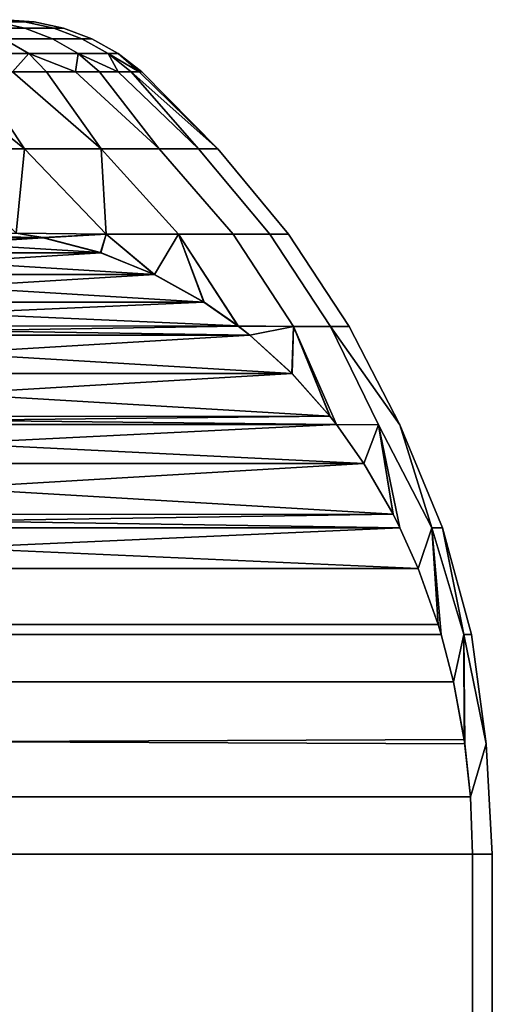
# Model space of a CAD drawing. Header units: metres. Extents: x -109 to 109, y -100 to 76.
# Tile 256 of 256: x 87.22 to 89.49, y 13.28 to 18. Entities that reach past the tile are written whole.
import ezdxf

# ---------------------------------------------------------------- set-up
doc = ezdxf.new("R2010")
doc.units = ezdxf.units.M
doc.layers.add('solid_21062310', color=7, linetype='CONTINUOUS')

msp = doc.modelspace()

# ---------------------------------------------------------------- linework, layer by layer
at = {"layer": 'solid_21062310'}
for points in [[(87.105659, 17.989634, 1.982541), (86.877487, 17.989634, 2.95265), (87.01329, 17.958586, 2.991289), (87.244446, 17.958586, 2.008485)], [(86.877487, 17.989634, -2.95265), (87.105659, 17.989634, -1.982541), (87.244446, 17.958586, -2.008485), (87.01329, 17.958586, -2.991289)], [(87.24334, 17.989634, -0.995517), (87.105659, 17.989634, -1.982541), (87.030586, 18, -1.560308), (87.094444, 18, -1.043813)], [(87.24334, 17.989634, 0.995517), (87.094444, 18, 1.04382), (87.030586, 18, 1.560315)], [(87.24334, 17.989634, 0.995517), (87.030586, 18, 1.560315), (87.105659, 17.989634, 1.982541)], [(87.24334, 17.989634, -0.995517), (87.094444, 18, -1.043813), (87.132568, 18, -0.523782)], [(87.24334, 17.989634, 0.995517), (87.132568, 18, 0.52379), (87.094444, 18, 1.04382)], [(87.24334, 17.989634, 0.995517), (87.105659, 17.989634, 1.982541), (87.244446, 17.958586, 2.008485), (87.383926, 17.958586, 1.008545)], [(87.105659, 17.989634, -1.982541), (87.24334, 17.989634, -0.995517), (87.383926, 17.958586, -1.008545), (87.244446, 17.958586, -2.008485)], [(87.289368, 17.989634), (87.145271, 18, 0.000004), (87.132568, 18, -0.523782), (87.132568, 18, 0.52379)], [(87.289368, 17.989634), (87.24334, 17.989634, -0.995517), (87.132568, 18, -0.523782), (87.145271, 18, 0.000004)], [(87.289368, 17.989634), (87.132568, 18, 0.52379), (87.24334, 17.989634, 0.995517)], [(87.289368, 17.989634), (87.24334, 17.989634, 0.995517), (87.383926, 17.958586, 1.008545), (87.430557, 17.958586)], [(87.24334, 17.989634, -0.995517), (87.289368, 17.989634), (87.430557, 17.958586), (87.383926, 17.958586, -1.008545)], [(87.244446, 17.958586, 2.008485), (87.01329, 17.958586, 2.991289), (87.143364, 17.907503, 3.028299), (87.37738, 17.907503, 2.033335)], [(87.01329, 17.958586, -2.991289), (87.244446, 17.958586, -2.008485), (87.37738, 17.907503, -2.033335), (87.143364, 17.907503, -3.028299)], [(87.383926, 17.958586, 1.008545), (87.244446, 17.958586, 2.008485), (87.37738, 17.907503, 2.033335), (87.518593, 17.907503, 1.021023)], [(87.244446, 17.958586, -2.008485), (87.383926, 17.958586, -1.008545), (87.518593, 17.907503, -1.021023), (87.37738, 17.907503, -2.033335)], [(87.430557, 17.958586), (87.383926, 17.958586, 1.008545), (87.518593, 17.907503, 1.021023), (87.565796, 17.907503)], [(87.383926, 17.958586, -1.008545), (87.430557, 17.958586), (87.565796, 17.907503), (87.518593, 17.907503, -1.021023)], [(87.143364, 17.907503, 3.028299), (86.81855, 17.907503, 3.997427), (86.93647, 17.837454, 4.04311), (87.264999, 17.837454, 3.062907)], [(86.81855, 17.907503, -3.997427), (87.143364, 17.907503, -3.028299), (87.264999, 17.837454, -3.062907), (86.93647, 17.837454, -4.04311)], [(87.37738, 17.907503, 2.033335), (87.143364, 17.907503, 3.028299), (87.264999, 17.837454, 3.062907), (87.501686, 17.837454, 2.056572)], [(87.143364, 17.907503, -3.028299), (87.37738, 17.907503, -2.033335), (87.501686, 17.837454, -2.056572), (87.264999, 17.837454, -3.062907)], [(87.518593, 17.907503, 1.021023), (87.37738, 17.907503, 2.033335), (87.501686, 17.837454, 2.056572), (87.644516, 17.837454, 1.032691)], [(87.37738, 17.907503, -2.033335), (87.518593, 17.907503, -1.021023), (87.644516, 17.837454, -1.032691), (87.501686, 17.837454, -2.056572)], [(87.565796, 17.907503), (87.518593, 17.907503, 1.021023), (87.644516, 17.837454, 1.032691), (87.692261, 17.837454)], [(87.518593, 17.907503, -1.021023), (87.565796, 17.907503), (87.692261, 17.837454), (87.644516, 17.837454, -1.032691)], [(87.264999, 17.837454, 3.062907), (86.93647, 17.837454, 4.04311), (87.185303, 17.75, 3.698217), (87.349167, 17.75, 3.185601)], [(86.93647, 17.837454, -4.04311), (87.264999, 17.837454, -3.062907), (87.185303, 17.75, -3.698217)], [(87.264999, 17.837454, -3.062907), (87.349167, 17.75, -3.185601), (87.185303, 17.75, -3.698217)], [(87.264999, 17.837454, 3.062907), (87.349167, 17.75, 3.185601), (87.488457, 17.75, 2.665768)], [(87.501686, 17.837454, 2.056572), (87.264999, 17.837454, 3.062907), (87.488457, 17.75, 2.665768), (87.602852, 17.75, 2.139897)], [(87.264999, 17.837454, -3.062907), (87.488457, 17.75, -2.665769), (87.349167, 17.75, -3.185601)], [(87.264999, 17.837454, -3.062907), (87.501686, 17.837454, -2.056572), (87.488457, 17.75, -2.665769)], [(87.501686, 17.837454, -2.056572), (87.602852, 17.75, -2.139898), (87.488457, 17.75, -2.665769)], [(87.501686, 17.837454, 2.056572), (87.602852, 17.75, 2.139897), (87.692101, 17.75, 1.609179)], [(87.644516, 17.837454, 1.032691), (87.501686, 17.837454, 2.056572), (87.692101, 17.75, 1.609179), (87.755989, 17.75, 1.074815)], [(87.501686, 17.837454, -2.056572), (87.692101, 17.75, -1.609179), (87.602852, 17.75, -2.139898)], [(87.501686, 17.837454, -2.056572), (87.644516, 17.837454, -1.032691), (87.692101, 17.75, -1.609179)], [(87.644516, 17.837454, 1.032691), (87.755989, 17.75, 1.074815), (87.79438, 17.75, 0.538017)], [(87.692261, 17.837454), (87.644516, 17.837454, 1.032691), (87.79438, 17.75, 0.538017), (87.80719, 17.75, 0)], [(87.644516, 17.837454, -1.032691), (87.79438, 17.75, -0.538017), (87.755989, 17.75, -1.074816)], [(87.644516, 17.837454, -1.032691), (87.692261, 17.837454), (87.79438, 17.75, -0.538017)], [(87.644516, 17.837454, -1.032691), (87.755989, 17.75, -1.074816), (87.692101, 17.75, -1.609179)], [(87.692261, 17.837454), (87.80719, 17.75, 0), (87.79438, 17.75, -0.538017)], [(86.785385, 17.75, 4.697173), (86.550232, 17.75, 5.18125), (86.788223, 17.381361, 5.53633), (87.24308, 17.381361, 4.591813)], [(86.785385, 17.75, -4.697173), (87.24308, 17.381361, -4.591813), (87.204323, 16.97683, -5.459568), (86.788223, 17.381361, -5.53633)], [(86.997231, 17.75, 4.202455), (86.785385, 17.75, 4.697173), (87.24308, 17.381361, 4.591813)], [(86.785385, 17.75, -4.697173), (86.997231, 17.75, -4.202455), (87.24308, 17.381361, -4.591813)], [(87.185303, 17.75, 3.698217), (86.997231, 17.75, 4.202455), (87.24308, 17.381361, 4.591813), (87.611443, 17.381361, 3.610326)], [(86.997231, 17.75, -4.202455), (87.185303, 17.75, -3.698217), (87.611443, 17.381361, -3.610326), (87.24308, 17.381361, -4.591813)], [(87.349167, 17.75, 3.185601), (87.185303, 17.75, 3.698217), (87.611443, 17.381361, 3.610326)], [(87.185303, 17.75, -3.698217), (87.349167, 17.75, -3.185601), (87.611443, 17.381361, -3.610326)], [(87.488457, 17.75, 2.665768), (87.349167, 17.75, 3.185601), (87.611443, 17.381361, 3.610326), (87.890335, 17.381361, 2.59977)], [(87.349167, 17.75, -3.185601), (87.488457, 17.75, -2.665769), (87.890335, 17.381361, -2.59977), (87.611443, 17.381361, -3.610326)], [(87.602852, 17.75, 2.139897), (87.488457, 17.75, 2.665768), (87.890335, 17.381361, 2.59977)], [(87.488457, 17.75, -2.665769), (87.602852, 17.75, -2.139898), (87.890335, 17.381361, -2.59977)], [(87.692101, 17.75, 1.609179), (87.602852, 17.75, 2.139897), (87.890335, 17.381361, 2.59977), (88.077522, 17.381361, 1.568282)], [(87.602852, 17.75, -2.139898), (87.692101, 17.75, -1.609179), (88.077522, 17.381361, -1.568282), (87.890335, 17.381361, -2.59977)], [(87.755989, 17.75, 1.074815), (87.692101, 17.75, 1.609179), (88.077522, 17.381361, 1.568282)], [(87.692101, 17.75, -1.609179), (87.755989, 17.75, -1.074816), (88.077522, 17.381361, -1.568282)], [(87.755989, 17.75, 1.074815), (88.077522, 17.381361, 1.568282), (88.171494, 17.381361, 0.524167)], [(87.79438, 17.75, 0.538017), (87.755989, 17.75, 1.074815), (88.171494, 17.381361, 0.524167)], [(87.755989, 17.75, -1.074816), (87.79438, 17.75, -0.538017), (88.171494, 17.381361, -0.524167), (88.077522, 17.381361, -1.568282)], [(87.80719, 17.75, 0), (87.79438, 17.75, 0.538017), (88.171494, 17.381361, 0.524167)], [(87.79438, 17.75, -0.538017), (87.80719, 17.75, 0), (88.171494, 17.381361, -0.524167)], [(87.80719, 17.75, 0), (88.171494, 17.381361, 0.524167), (88.171494, 17.381361, -0.524167)], [(86.788223, 17.381361, 5.53633), (87.204239, 16.976818, 5.459721), (87.635963, 16.972231, 4.526257), (87.24308, 17.381361, 4.591813)], [(87.24308, 17.381361, -4.591813), (87.636009, 16.972231, -4.526145), (87.204323, 16.97683, -5.459568)], [(87.24308, 17.381361, -4.591813), (87.611443, 17.381361, -3.610326), (87.636009, 16.972231, -4.526145)], [(87.24308, 17.381361, 4.591813), (87.635963, 16.972231, 4.526257), (87.982841, 16.972231, 3.555434), (87.611443, 17.381361, 3.610326)], [(87.86647, 16.778385, -4.312691), (87.636009, 16.972231, -4.526145), (87.611443, 17.381361, -3.610326), (87.982872, 16.972231, -3.555318)], [(87.611443, 17.381361, -3.610326), (87.890335, 17.381361, -2.59977), (88.245277, 16.972231, -2.558341), (87.982872, 16.972231, -3.555318)], [(87.611443, 17.381361, 3.610326), (87.982841, 16.972231, 3.555434), (88.245255, 16.972231, 2.558459), (87.890335, 17.381361, 2.59977)], [(87.890335, 17.381361, -2.59977), (88.077522, 17.381361, -1.568282), (88.421295, 16.972231, -1.542546), (88.245277, 16.972231, -2.558341)], [(87.890335, 17.381361, 2.59977), (88.245255, 16.972231, 2.558459), (88.42128, 16.972231, 1.542666), (88.077522, 17.381361, 1.568282)], [(88.077522, 17.381361, -1.568282), (88.171494, 17.381361, -0.524167), (88.509621, 16.972231, -0.515405), (88.421295, 16.972231, -1.542546)], [(88.077522, 17.381361, 1.568282), (88.42128, 16.972231, 1.542666), (88.509621, 16.972231, 0.515526), (88.171494, 17.381361, 0.524167)], [(88.171494, 17.381361, -0.524167), (88.171494, 17.381361, 0.524167), (88.509621, 16.972231, 0.515526), (88.509621, 16.972231, -0.515405)], [(86.17495, 16.883039, 7.242492), (87.608833, 16.883356, 4.75894), (86.45137, 16.955051, 6.763715)], [(87.333206, 16.954929, -5.236332), (86.175232, 16.883167, -7.242002), (86.451973, 16.955097, -6.762671)], [(87.610161, 16.882919, -4.756632), (86.175232, 16.883167, -7.242002), (87.333206, 16.954929, -5.236332)], [(86.45137, 16.955051, 6.763715), (87.33168, 16.955229, 5.238978), (87.204239, 16.976818, 5.459721)], [(86.45137, 16.955051, 6.763715), (87.608833, 16.883356, 4.75894), (87.33168, 16.955229, 5.238978)], [(87.333206, 16.954929, -5.236332), (86.451973, 16.955097, -6.762671), (86.579796, 16.976826, -6.541276)], [(87.333206, 16.954929, -5.236332), (86.579796, 16.976826, -6.541276), (87.204323, 16.97683, -5.459568)], [(87.33168, 16.955229, 5.238978), (87.635963, 16.972231, 4.526257), (87.204239, 16.976818, 5.459721)], [(87.333206, 16.954929, -5.236332), (87.204323, 16.97683, -5.459568), (87.636009, 16.972231, -4.526145)], [(87.33168, 16.955229, 5.238978), (87.608833, 16.883356, 4.75894), (87.635963, 16.972231, 4.526257)], [(87.610161, 16.882919, -4.756632), (87.333206, 16.954929, -5.236332), (87.636009, 16.972231, -4.526145)], [(87.608833, 16.883356, 4.75894), (87.865494, 16.778822, 4.314384), (87.635963, 16.972231, 4.526257)], [(87.86647, 16.778385, -4.312691), (87.610161, 16.882919, -4.756632), (87.636009, 16.972231, -4.526145)], [(87.865494, 16.778822, 4.314384), (88.104118, 16.646387, 3.901084), (87.982841, 16.972231, 3.555434), (87.635963, 16.972231, 4.526257)], [(87.86647, 16.778385, -4.312691), (87.982872, 16.972231, -3.555318), (88.10479, 16.645956, -3.899916)], [(88.534203, 16.529663, 2.604718), (88.245255, 16.972231, 2.558459), (87.982841, 16.972231, 3.555434), (88.268852, 16.531773, 3.615754)], [(88.104118, 16.646387, 3.901084), (88.268852, 16.531773, 3.615754), (87.982841, 16.972231, 3.555434)], [(88.53418, 16.529663, -2.604821), (88.268799, 16.531792, -3.615842), (87.982872, 16.972231, -3.555318), (88.245277, 16.972231, -2.558341)], [(88.10479, 16.645956, -3.899916), (87.982872, 16.972231, -3.555318), (88.268799, 16.531792, -3.615842)], [(88.712303, 16.529663, 1.570418), (88.42128, 16.972231, 1.542666), (88.245255, 16.972231, 2.558459), (88.534203, 16.529663, 2.604718)], [(88.712296, 16.529663, -1.570523), (88.53418, 16.529663, -2.604821), (88.245277, 16.972231, -2.558341), (88.421295, 16.972231, -1.542546)], [(88.801682, 16.529663, 0.524708), (88.509621, 16.972231, 0.515526), (88.42128, 16.972231, 1.542666), (88.712303, 16.529663, 1.570418)], [(88.801674, 16.529663, -0.524814), (88.712296, 16.529663, -1.570523), (88.421295, 16.972231, -1.542546), (88.509621, 16.972231, -0.515405)], [(88.801682, 16.529663, 0.524708), (88.801674, 16.529663, -0.524814), (88.509621, 16.972231, -0.515405), (88.509621, 16.972231, 0.515526)], [(85.918213, 16.778322, 7.687177), (87.865494, 16.778822, 4.314384), (86.17495, 16.883039, 7.242492)], [(87.610161, 16.882919, -4.756632), (85.918785, 16.77866, -7.686189), (86.175232, 16.883167, -7.242002)], [(87.86647, 16.778385, -4.312691), (85.918785, 16.77866, -7.686189), (87.610161, 16.882919, -4.756632)], [(86.17495, 16.883039, 7.242492), (87.865494, 16.778822, 4.314384), (87.608833, 16.883356, 4.75894)], [(85.918213, 16.778322, 7.687177), (85.679474, 16.645739, 8.100691), (88.104118, 16.646387, 3.901084)], [(87.86647, 16.778385, -4.312691), (85.680328, 16.646278, -8.099208), (85.918785, 16.77866, -7.686189)], [(87.86647, 16.778385, -4.312691), (88.10479, 16.645956, -3.899916), (85.680328, 16.646278, -8.099208)], [(85.918213, 16.778322, 7.687177), (88.104118, 16.646387, 3.901084), (87.865494, 16.778822, 4.314384)], [(85.515762, 16.531794, 8.384246), (88.268852, 16.531773, 3.615754), (88.104118, 16.646387, 3.901084)], [(85.679474, 16.645739, 8.100691), (85.515762, 16.531794, 8.384246), (88.104118, 16.646387, 3.901084)], [(88.268799, 16.531792, -3.615842), (85.515762, 16.531775, -8.38424), (85.680328, 16.646278, -8.099208)], [(88.10479, 16.645956, -3.899916), (88.268799, 16.531792, -3.615842), (85.680328, 16.646278, -8.099208)], [(85.458984, 16.487036, 8.482578), (88.268852, 16.531773, 3.615754), (85.515762, 16.531794, 8.384246)], [(85.458984, 16.487036, 8.482578), (88.324722, 16.487745, 3.518977), (88.268852, 16.531773, 3.615754)], [(88.325302, 16.487255, -3.517976), (85.459839, 16.487709, -8.481097), (85.515762, 16.531775, -8.38424)], [(88.325302, 16.487255, -3.517976), (85.515762, 16.531775, -8.38424), (88.268799, 16.531792, -3.615842)], [(88.325302, 16.487255, -3.517976), (88.268799, 16.531792, -3.615842), (88.53418, 16.529663, -2.604821)], [(88.534203, 16.529663, 2.604718), (88.268852, 16.531773, 3.615754), (88.324722, 16.487745, 3.518977)], [(88.534203, 16.529663, 2.604718), (88.324722, 16.487745, 3.518977), (88.526527, 16.304598, 3.169442)], [(88.527069, 16.30405, -3.168509), (88.325302, 16.487255, -3.517976), (88.53418, 16.529663, -2.604821)], [(88.534203, 16.529663, 2.604718), (88.526527, 16.304598, 3.169442), (88.708855, 16.099277, 2.853648)], [(88.527069, 16.30405, -3.168509), (88.53418, 16.529663, -2.604821), (88.709305, 16.098717, -2.852869)], [(88.712296, 16.529663, -1.570523), (88.942154, 16.058638, -1.690944), (88.739975, 16.05942, -2.799744), (88.53418, 16.529663, -2.604821)], [(88.53418, 16.529663, -2.604821), (88.739975, 16.05942, -2.799744), (88.709305, 16.098717, -2.852869)], [(88.712303, 16.529663, 1.570418), (88.534203, 16.529663, 2.604718), (88.73996, 16.059431, 2.799766), (88.942146, 16.058638, 1.691005)], [(88.534203, 16.529663, 2.604718), (88.708855, 16.099277, 2.853648), (88.73996, 16.059431, 2.799766)], [(88.712296, 16.529663, -1.570523), (89.043808, 16.058638, -0.565154), (89.197617, 15.564455, -1.142838), (88.942154, 16.058638, -1.690944)], [(88.712296, 16.529663, -1.570523), (88.801674, 16.529663, -0.524814), (89.043808, 16.058638, -0.565154)], [(88.712303, 16.529663, 1.570418), (88.942146, 16.058638, 1.691005), (89.197617, 15.564455, 1.14287), (89.043808, 16.058638, 0.565216)], [(88.801682, 16.529663, 0.524708), (88.712303, 16.529663, 1.570418), (89.043808, 16.058638, 0.565216)], [(88.801674, 16.529663, -0.524814), (88.801682, 16.529663, 0.524708), (89.043808, 16.058638, 0.565216), (89.043808, 16.058638, -0.565154)], [(85.257347, 16.303856, 8.831831), (88.526527, 16.304598, 3.169442), (85.458984, 16.487036, 8.482578)], [(88.325302, 16.487255, -3.517976), (85.258125, 16.304644, -8.830482), (85.459839, 16.487709, -8.481097)], [(88.527069, 16.30405, -3.168509), (85.258125, 16.304644, -8.830482), (88.325302, 16.487255, -3.517976)], [(85.458984, 16.487036, 8.482578), (88.526527, 16.304598, 3.169442), (88.324722, 16.487745, 3.518977)], [(85.257347, 16.303856, 8.831831), (85.075119, 16.098463, 9.147458), (88.708855, 16.099277, 2.853648)], [(88.527069, 16.30405, -3.168509), (85.075859, 16.099409, -9.146175), (85.258125, 16.304644, -8.830482)], [(88.527069, 16.30405, -3.168509), (88.709305, 16.098717, -2.852869), (85.075859, 16.099409, -9.146175)], [(85.257347, 16.303856, 8.831831), (88.708855, 16.099277, 2.853648), (88.526527, 16.304598, 3.169442)], [(85.04464, 16.05941, 9.200244), (88.73996, 16.059431, 2.799766), (88.708855, 16.099277, 2.853648)], [(85.075119, 16.098463, 9.147458), (85.04464, 16.05941, 9.200244), (88.708855, 16.099277, 2.853648)], [(88.739975, 16.05942, -2.799744), (85.044647, 16.059439, -9.200233), (85.075859, 16.099409, -9.146175)], [(88.709305, 16.098717, -2.852869), (88.739975, 16.05942, -2.799744), (85.075859, 16.099409, -9.146175)], [(84.91272, 15.871858, 9.428742), (88.87133, 15.872735, 2.572226), (88.73996, 16.059431, 2.799766)], [(84.91272, 15.871858, 9.428742), (88.73996, 16.059431, 2.799766), (85.04464, 16.05941, 9.200244)], [(88.871681, 15.872189, -2.571616), (84.913406, 15.872939, -9.427554), (85.044647, 16.059439, -9.200233)], [(88.871681, 15.872189, -2.571616), (85.044647, 16.059439, -9.200233), (88.739975, 16.05942, -2.799744)], [(88.942146, 16.058638, 1.691005), (88.73996, 16.059431, 2.799766), (88.87133, 15.872735, 2.572226)], [(88.871681, 15.872189, -2.571616), (88.739975, 16.05942, -2.799744), (88.942154, 16.058638, -1.690944)], [(88.942146, 16.058638, 1.691005), (88.87133, 15.872735, 2.572226), (89.012192, 15.629467, 2.328251)], [(88.871681, 15.872189, -2.571616), (88.942154, 16.058638, -1.690944), (89.012459, 15.628953, -2.32779)], [(88.942146, 16.058638, 1.691005), (89.044373, 15.565089, 2.272508), (89.13166, 15.369233, 2.121317), (89.197617, 15.564455, 1.14287)], [(88.942146, 16.058638, 1.691005), (89.012192, 15.629467, 2.328251), (89.044373, 15.565089, 2.272508)], [(88.942154, 16.058638, -1.690944), (89.197617, 15.564455, -1.142838), (89.131851, 15.368772, -2.120991), (89.04438, 15.565084, -2.272501)], [(88.942154, 16.058638, -1.690944), (89.04438, 15.565084, -2.272501), (89.012459, 15.628953, -2.32779)], [(89.043808, 16.058638, -0.565154), (89.248947, 15.564455, 0.000016), (89.351486, 15.052671, -0.968569), (89.197617, 15.564455, -1.142838)], [(89.043808, 16.058638, 0.565216), (89.197617, 15.564455, 1.14287), (89.248947, 15.564455, 0.000016)], [(89.043808, 16.058638, -0.565154), (89.043808, 16.058638, 0.565216), (89.248947, 15.564455, 0.000016)], [(84.91272, 15.871858, 9.428742), (84.77198, 15.628633, 9.672509), (89.012192, 15.629467, 2.328251)], [(88.871681, 15.872189, -2.571616), (84.772522, 15.629656, -9.671565), (84.913406, 15.872939, -9.427554)], [(88.871681, 15.872189, -2.571616), (89.012459, 15.628953, -2.32779), (84.772522, 15.629656, -9.671565)], [(84.91272, 15.871858, 9.428742), (89.012192, 15.629467, 2.328251), (88.87133, 15.872735, 2.572226)], [(84.740227, 15.565081, 9.727515), (89.044373, 15.565089, 2.272508), (89.012192, 15.629467, 2.328251)], [(84.77198, 15.628633, 9.672509), (84.740227, 15.565081, 9.727515), (89.012192, 15.629467, 2.328251)], [(89.04438, 15.565084, -2.272501), (84.74025, 15.565092, -9.727473), (84.772522, 15.629656, -9.671565)], [(89.012459, 15.628953, -2.32779), (89.04438, 15.565084, -2.272501), (84.772522, 15.629656, -9.671565)], [(84.652657, 15.368526, 9.879187), (89.13166, 15.369233, 2.121317), (89.044373, 15.565089, 2.272508)], [(84.652657, 15.368526, 9.879187), (89.044373, 15.565089, 2.272508), (84.740227, 15.565081, 9.727515)], [(89.131851, 15.368772, -2.120991), (84.652992, 15.369335, -9.878604), (84.74025, 15.565092, -9.727473)], [(89.131851, 15.368772, -2.120991), (84.74025, 15.565092, -9.727473), (89.04438, 15.565084, -2.272501)], [(89.197617, 15.564455, 1.14287), (89.13166, 15.369233, 2.121317), (89.228104, 15.101691, 1.95428)], [(89.131851, 15.368772, -2.120991), (89.197617, 15.564455, -1.142838), (89.228226, 15.101298, -1.954068)], [(89.197617, 15.564455, 1.14287), (89.242821, 15.052988, 1.928793), (89.301315, 14.825777, 1.827469), (89.351486, 15.052671, 0.968592)], [(89.197617, 15.564455, 1.14287), (89.228104, 15.101691, 1.95428), (89.242821, 15.052988, 1.928793)], [(89.248947, 15.564455, 0.000016), (89.197617, 15.564455, 1.14287), (89.351486, 15.052671, 0.968592), (89.387932, 15.052671, 0.000012)], [(89.197617, 15.564455, -1.142838), (89.351486, 15.052671, -0.968569), (89.301384, 14.825472, -1.827349), (89.242821, 15.052986, -1.92879)], [(89.197617, 15.564455, -1.142838), (89.242821, 15.052986, -1.92879), (89.228226, 15.101298, -1.954068)], [(89.248947, 15.564455, 0.000016), (89.387932, 15.052671, 0.000012), (89.351486, 15.052671, -0.968569)], [(84.556335, 15.101147, 10.046017), (89.228104, 15.101691, 1.95428), (89.13166, 15.369233, 2.121317), (84.652657, 15.368526, 9.879187)], [(89.228226, 15.101298, -1.954068), (84.556511, 15.101707, -10.04571), (84.652992, 15.369335, -9.878604), (89.131851, 15.368772, -2.120991)], [(84.556335, 15.101147, 10.046017), (84.541786, 15.052985, 10.071216), (89.242821, 15.052988, 1.928793), (89.228104, 15.101691, 1.95428)], [(89.228226, 15.101298, -1.954068), (89.242821, 15.052986, -1.92879), (84.541794, 15.052987, -10.071204), (84.556511, 15.101707, -10.04571)], [(84.541786, 15.052985, 10.071216), (84.483215, 14.825442, 10.172671), (89.301315, 14.825777, 1.827469), (89.242821, 15.052988, 1.928793)], [(89.242821, 15.052986, -1.92879), (89.301384, 14.825472, -1.827349), (84.483276, 14.825697, -10.172554), (84.541794, 15.052987, -10.071204)], [(89.351486, 15.052671, 0.968592), (89.301315, 14.825777, 1.827469), (89.355904, 14.529182, 1.732928)], [(89.301384, 14.825472, -1.827349), (89.351486, 15.052671, -0.968569), (89.352974, 14.5491, -1.737996)], [(89.351486, 15.052671, 0.968592), (89.355904, 14.529182, 1.732928), (89.383362, 14.274575, 1.685366), (89.458977, 14.529047, 0.579584)], [(89.387932, 15.052671, 0.000012), (89.351486, 15.052671, 0.968592), (89.458977, 14.529047, 0.579584)], [(89.351486, 15.052671, -0.968569), (89.458977, 14.529047, -0.579573), (89.383369, 14.274467, -1.685353), (89.352974, 14.5491, -1.737996)], [(89.351486, 15.052671, -0.968569), (89.387932, 15.052671, 0.000012), (89.458977, 14.529047, -0.579573)], [(89.387932, 15.052671, 0.000012), (89.458977, 14.529047, 0.579584), (89.458977, 14.529047, -0.579573)], [(89.352974, 14.5491, -1.737996), (84.428703, 14.529181, -10.267077), (84.483276, 14.825697, -10.172554), (89.301384, 14.825472, -1.827349)], [(84.431641, 14.549145, 10.261989), (89.355904, 14.529182, 1.732928), (89.301315, 14.825777, 1.827469), (84.483215, 14.825442, 10.172671)], [(89.352974, 14.5491, -1.737996), (89.383369, 14.274467, -1.685353), (84.401237, 14.274486, -10.314661), (84.428703, 14.529181, -10.267077)], [(84.431641, 14.549145, 10.261989), (84.401253, 14.274518, 10.314625), (89.383362, 14.274575, 1.685366), (89.355904, 14.529182, 1.732928)], [(89.383362, 14.274575, 1.685366), (89.392303, 14, 1.669873), (89.488022, 14, 0.557995), (89.458977, 14.529047, 0.579584)], [(89.383369, 14.274467, -1.685353), (89.458977, 14.529047, -0.579573), (89.488022, 14, -0.557995), (89.392303, 14, -1.669873)], [(89.458977, 14.529047, -0.579573), (89.458977, 14.529047, 0.579584), (89.488022, 14, 0.557995), (89.488022, 14, -0.557995)], [(84.401253, 14.274518, 10.314625), (84.392303, 14, 10.330127), (89.392303, 14, 1.669873), (89.383362, 14.274575, 1.685366)], [(89.383369, 14.274467, -1.685353), (89.392303, 14, -1.669873), (84.392303, 14, -10.330127), (84.401237, 14.274486, -10.314661)], [(84.392303, 6, -10.330127), (84.392303, 14, -10.330127), (89.392303, 14, -1.669873), (89.392303, 6, -1.669873)], [(89.392303, 6, 1.669873), (89.392303, 14, 1.669873), (84.392303, 14, 10.330127), (84.392303, 6, 10.330127)], [(89.488022, 6, -0.557995), (89.392303, 6, -1.669873), (89.392303, 14, -1.669873), (89.488022, 14, -0.557995)], [(89.392303, 6, 1.669873), (89.488022, 6, 0.557995), (89.488022, 14, 0.557995), (89.392303, 14, 1.669873)], [(89.488022, 6, 0.557995), (89.488022, 6, -0.557995), (89.488022, 14, -0.557995), (89.488022, 14, 0.557995)]]:
    msp.add_3dface(points, dxfattribs=at)

doc.saveas('drawing.dxf')
